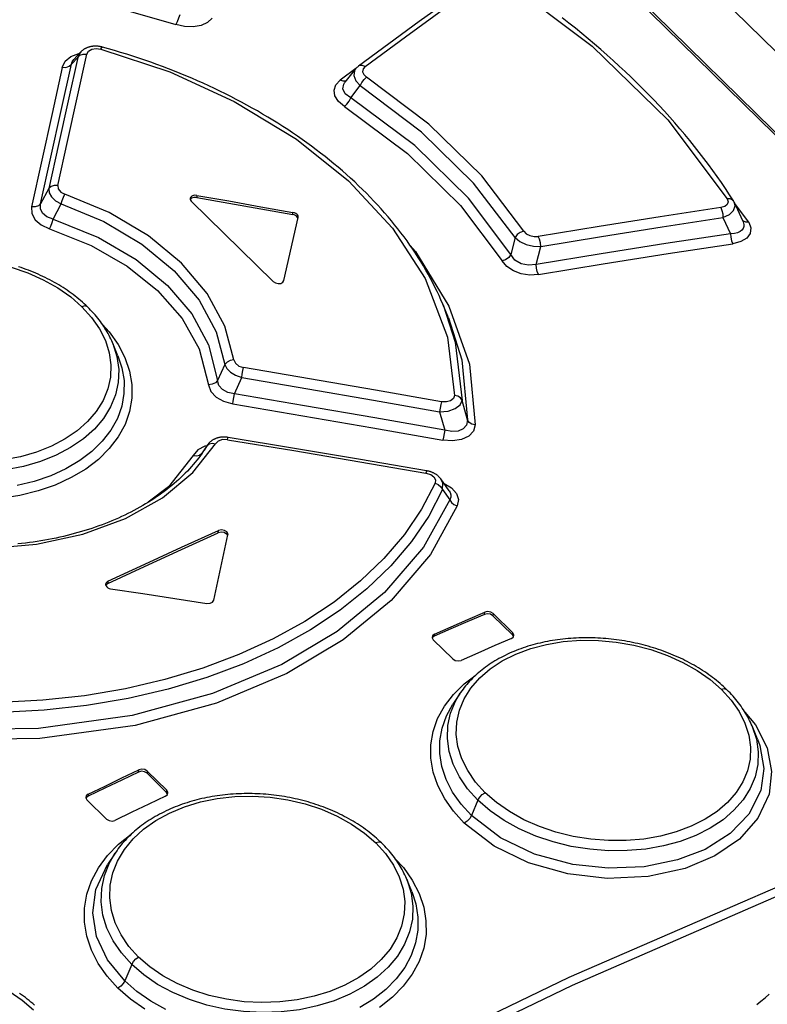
# Model space of a CAD drawing. Extents: x 0 to 594, y 0 to 420.
# Tile 102 of 119: x 503.14 to 505.63, y 150.98 to 154.26. Entities that reach past the tile are written whole.
import ezdxf

# ---------------------------------------------------------------- set-up
doc = ezdxf.new("R2010")
doc.units = 0
doc.header["$LTSCALE"] = 32.67
doc.layers.get('0').update_dxf_attribs({"linetype": 'CONTINUOUS'})
doc.layers.add('ROUNDS', color=7, linetype='CONTINUOUS')

msp = doc.modelspace()

# ---------------------------------------------------------------- linework, layer by layer
at = {"color": 7, "linetype": 'CONTINUOUS'}
for p, q in [((500.0631, 159.6461), (528.55, 131.7258)), ((499.9136, 159.5221), (507.4779, 152.1083)), ((503.3459, 154.1564), (503.3218, 154.1306)), ((504.2613, 154.0995), (504.2263, 154.0555)), ((503.7139, 153.6582), (503.9873, 153.3903)), ((505.5245, 153.6538), (505.5243, 153.6542)), ((505.5528, 153.5927), (505.5245, 153.6538)), ((504.0229, 153.3936), (504.0698, 153.6046)), ((504.0698, 153.6046), (504.07, 153.6057)), ((504.5713, 153.269), (504.5523, 153.3149)), ((503.4693, 153.1428), (503.4511, 153.1869)), ((503.768, 152.8459), (503.7498, 152.8195)), ((504.5458, 152.7321), (504.5457, 152.7322)), ((504.5737, 152.6926), (504.5458, 152.7321)), ((503.7887, 152.3275), (503.8362, 152.5453)), ((503.8362, 152.5453), (503.8364, 152.5464)), ((504.7195, 152.2758), (504.7849, 152.2117)), ((504.7856, 152.219), (504.7202, 152.283)), ((504.7881, 152.206), (504.7849, 152.2117)), ((504.5204, 152.1957), (504.5857, 152.1317)), ((504.6104, 152.0175), (504.5863, 151.9812)), ((505.602, 151.8639), (505.5835, 151.9088)), ((503.5663, 151.7507), (503.6316, 151.6867)), ((503.6323, 151.6939), (503.567, 151.758)), ((503.6349, 151.6808), (503.6316, 151.6867)), ((503.3662, 151.6614), (503.4316, 151.5973)), ((503.4601, 151.4843), (503.4351, 151.4466)), ((504.4489, 151.3565), (504.4313, 151.3992))]:
    msp.add_line(p, q, dxfattribs=at)
at = {"color": 9, "linetype": 'CONTINUOUS'}
for p, q in [((507.4672, 152.1092), (499.9028, 159.5231)), ((503.3141, 154.1153), (503.3356, 154.1382)), ((504.2625, 154.1009), (504.21, 154.0622)), ((504.2455, 154.0033), (504.277, 154.0438)), ((503.239, 153.7005), (503.2111, 153.6497)), ((503.7328, 153.678), (503.7321, 153.6707)), ((503.2531, 153.5986), (503.2797, 153.6496)), ((505.5722, 153.5887), (505.5255, 153.6515)), ((504.0523, 153.6138), (504.053, 153.6211)), ((505.4866, 153.6036), (505.5116, 153.55)), ((504.7936, 153.5374), (504.7791, 153.4804)), ((504.8637, 153.4474), (504.8788, 153.5076)), ((503.8259, 153.1143), (503.8017, 153.0608)), ((503.8579, 153.0158), (503.8821, 153.0702)), ((504.6352, 152.9289), (504.617, 152.9943)), ((504.5417, 152.956), (504.5588, 152.8953)), ((503.7667, 152.8438), (503.7569, 152.8286)), ((503.7679, 152.8457), (503.7667, 152.8438)), ((503.748, 152.8169), (503.7427, 152.8083)), ((503.7481, 152.8169), (503.7497, 152.8195)), ((503.7481, 152.8169), (503.7498, 152.8195)), ((504.5513, 152.6966), (504.5759, 152.6629)), ((503.8039, 152.5528), (503.8046, 152.5601)), ((503.4361, 152.3909), (503.4354, 152.3836)), ((504.6916, 152.2805), (504.6924, 152.2877)), ((504.7202, 152.283), (504.7195, 152.2758)), ((504.5245, 152.2144), (504.5238, 152.2072)), ((504.7849, 152.2117), (504.7856, 152.219)), ((503.5383, 151.7547), (503.539, 151.762)), ((503.567, 151.758), (503.5663, 151.7507)), ((503.6316, 151.6867), (503.6323, 151.6939)), ((503.3704, 151.6808), (503.3697, 151.6736)), ((504.6697, 151.6608), (504.648, 151.6093)), ((503.5152, 151.1132), (503.4919, 151.0582))]:
    msp.add_line(p, q, dxfattribs=at)
for points in [[(502.79, 154.4046), (503.0862, 154.3827), (503.3787, 154.33), (503.6623, 154.2479)], [(504.2931, 154.1075), (504.4284, 154.207), (504.5635, 154.3053), (504.6984, 154.4023)], [(504.751, 154.4008), (505.0507, 154.176), (505.3024, 153.9293), (505.5003, 153.6664)], [(503.6752, 154.2804), (503.6717, 154.2685), (503.6672, 154.257), (503.6623, 154.2479)], [(503.7833, 154.2693), (503.7681, 154.2544), (503.7464, 154.2443), (503.7198, 154.2396), (503.6911, 154.2409), (503.6623, 154.2479)], [(503.2688, 153.7107), (503.3012, 153.8573), (503.3336, 154.0033), (503.3658, 154.1485)], [(503.2839, 154.1049), (503.2939, 154.1257), (503.3126, 154.1412), (503.3388, 154.1507), (503.3407, 154.1509)], [(503.3459, 154.1565), (503.3436, 154.1538), (503.3356, 154.1382)], [(503.3356, 154.1382), (503.3428, 154.145), (503.3534, 154.1487), (503.3658, 154.1485)], [(503.3658, 154.1485), (503.3717, 154.1589), (503.3827, 154.1654), (503.3969, 154.1678), (503.4128, 154.1657)], [(503.4128, 154.1657), (503.4157, 154.1711), (503.4175, 154.1724)], [(503.4128, 154.1657), (503.6424, 154.0895), (503.8574, 153.9915), (504.0649, 153.8655), (504.2382, 153.7262), (504.3842, 153.5683), (504.4933, 153.4001), (504.5682, 153.2047), (504.5914, 153.0105)], [(503.2111, 153.6497), (503.2455, 153.8056), (503.2799, 153.9608), (503.3141, 154.1153)], [(503.3356, 154.1382), (503.3035, 153.993), (503.2713, 153.8471), (503.239, 153.7005)], [(503.2839, 154.105), (503.296, 154.1048), (503.3067, 154.1083), (503.3141, 154.1153)], [(503.3141, 154.1153), (503.3168, 154.1235), (503.3218, 154.1306)], [(503.2839, 154.1049), (503.2498, 153.9505), (503.2156, 153.7954), (503.1813, 153.6396)], [(504.2613, 154.0994), (504.2577, 154.0935), (504.2556, 154.0777), (504.2623, 154.0604), (504.277, 154.0438)], [(504.2931, 154.1075), (504.2835, 154.1113), (504.2747, 154.1109), (504.2713, 154.1091)], [(504.2931, 154.1075), (504.2864, 154.0996), (504.285, 154.0904), (504.2893, 154.0809), (504.2984, 154.0725)], [(504.2244, 153.9744), (504.2045, 153.9913), (504.1928, 154.0099), (504.1898, 154.0292), (504.1958, 154.0471), (504.21, 154.0622)], [(504.2318, 154.0606), (504.2286, 154.0589), (504.22, 154.0583), (504.2101, 154.0623)], [(504.2455, 154.0033), (504.2272, 154.0168), (504.2194, 154.0328), (504.2221, 154.049), (504.2263, 154.0555)], [(504.277, 154.0437), (504.2823, 154.0547), (504.2898, 154.0649), (504.2985, 154.0725)], [(504.8225, 153.5589), (504.6822, 153.7429), (504.5063, 153.9153), (504.2984, 154.0725)], [(504.7936, 153.5374), (504.6553, 153.7187), (504.4818, 153.8887), (504.277, 154.0437)], [(504.2243, 153.9745), (504.2327, 153.982), (504.2402, 153.9922), (504.2455, 154.0033)], [(504.7791, 153.4804), (504.6379, 153.6684), (504.4587, 153.8441), (504.2455, 154.0033)], [(504.2244, 153.9744), (504.4344, 153.8174), (504.611, 153.6443), (504.7502, 153.4591)], [(503.2688, 153.7107), (503.2569, 153.7109), (503.2463, 153.7073), (503.239, 153.7005)], [(503.239, 153.7005), (503.2402, 153.6868), (503.248, 153.6729), (503.2616, 153.6601), (503.2797, 153.6496)], [(503.2688, 153.7107), (503.27, 153.6994), (503.2787, 153.6887), (503.2922, 153.6816)], [(503.2797, 153.6496), (503.283, 153.6611), (503.2874, 153.6724), (503.2921, 153.6817)], [(503.856, 153.129), (503.8262, 153.2415), (503.7672, 153.3502), (503.6811, 153.4517), (503.5708, 153.5427), (503.4397, 153.6203), (503.2922, 153.6816)], [(505.5003, 153.6664), (505.5034, 153.6567), (505.5007, 153.648), (505.4924, 153.6413), (505.4791, 153.6372)], [(505.5212, 153.6598), (505.5176, 153.6635), (505.51, 153.6666), (505.5003, 153.6665)], [(503.2111, 153.6497), (503.2041, 153.643), (503.1936, 153.6394), (503.1813, 153.6395)], [(503.1813, 153.6396), (503.1821, 153.6171), (503.1933, 153.5966), (503.2134, 153.5792), (503.2412, 153.5664)], [(503.2531, 153.5986), (503.2324, 153.6063), (503.2179, 153.6182), (503.2107, 153.633), (503.2111, 153.6497)], [(503.2797, 153.6496), (503.4222, 153.5902), (503.5492, 153.5151), (503.6563, 153.4267), (503.7399, 153.3282), (503.7971, 153.2228), (503.8259, 153.1143)], [(505.4791, 153.6372), (505.2766, 153.6064), (505.0739, 153.5743), (504.8709, 153.5411)], [(505.4791, 153.6372), (505.4831, 153.6277), (505.4858, 153.6159), (505.4866, 153.6036)], [(505.4866, 153.6036), (505.5081, 153.6138), (505.5221, 153.6275), (505.5269, 153.6428), (505.5245, 153.6538)], [(503.2412, 153.5664), (503.2457, 153.5756), (503.2499, 153.5869), (503.2531, 153.5986)], [(503.2531, 153.5986), (503.4047, 153.5371), (503.5298, 153.4636), (503.6343, 153.3778), (503.7152, 153.2828), (503.7715, 153.1799), (503.8017, 153.0609)], [(504.8788, 153.5076), (505.0816, 153.5408), (505.2842, 153.5728), (505.4866, 153.6036)], [(505.5528, 153.5927), (505.5543, 153.5891), (505.5562, 153.5811), (505.5561, 153.5739), (505.5539, 153.5674), (505.5497, 153.5617), (505.5436, 153.557), (505.5352, 153.5533), (505.5246, 153.5508), (505.5116, 153.55)], [(505.5722, 153.5887), (505.5795, 153.5691), (505.5773, 153.551), (505.5657, 153.5353), (505.5462, 153.5235), (505.5191, 153.5164)], [(505.5722, 153.5887), (505.5625, 153.5887), (505.5549, 153.5918), (505.5517, 153.5952)], [(503.2412, 153.5664), (503.3804, 153.5105), (503.5001, 153.4416), (503.6011, 153.3609), (503.6833, 153.2674), (503.7406, 153.1657), (503.7716, 153.0465)], [(504.8225, 153.5589), (504.8108, 153.5546), (504.8006, 153.5469), (504.7936, 153.5374)], [(504.8225, 153.5589), (504.8309, 153.5501), (504.843, 153.5437), (504.857, 153.5406), (504.8709, 153.5411)], [(504.7936, 153.5374), (504.809, 153.5246), (504.8303, 153.5146), (504.8545, 153.5087), (504.8788, 153.5076)], [(505.5116, 153.55), (505.2959, 153.5171), (505.08, 153.4829), (504.8637, 153.4474)], [(504.8788, 153.5076), (504.8778, 153.5195), (504.8751, 153.5313), (504.8709, 153.5411)], [(505.5116, 153.55), (505.5123, 153.538), (505.5149, 153.5262), (505.5191, 153.5163)], [(504.4438, 153.511), (504.4617, 153.4909), (504.5728, 153.3088), (504.6411, 153.1154), (504.6607, 152.9124)], [(504.8715, 153.4139), (505.0876, 153.4494), (505.3035, 153.4836), (505.5191, 153.5164)], [(504.7791, 153.4804), (504.7721, 153.4709), (504.7619, 153.4634), (504.7502, 153.4591)], [(504.8715, 153.4139), (504.8428, 153.4123), (504.8142, 153.4166), (504.7878, 153.4265), (504.7659, 153.441), (504.7502, 153.4591)], [(504.8637, 153.4474), (504.8377, 153.4446), (504.8133, 153.4499), (504.7931, 153.4622), (504.7791, 153.4804)], [(503.1136, 153.4384), (503.1685, 153.4197), (503.2204, 153.3967), (503.2686, 153.3697), (503.3118, 153.3394), (503.3493, 153.3066)], [(504.8716, 153.4139), (504.8675, 153.4235), (504.8647, 153.4352), (504.8637, 153.4474)], [(503.3493, 153.3066), (503.3816, 153.2709), (503.4078, 153.2331), (503.4275, 153.1935), (503.4402, 153.1531), (503.4458, 153.1124), (503.4443, 153.0718), (503.4356, 153.0322), (503.4198, 152.9941), (503.3971, 152.9576), (503.3679, 152.9235), (503.3335, 152.893), (503.2935, 152.8657), (503.2476, 152.8416), (503.1978, 152.8217), (503.1449, 152.8064), (503.0891, 152.7956)], [(503.3678, 153.3061), (503.3659, 153.3075), (503.3586, 153.309), (503.3493, 153.3066)], [(504.5533, 153.3125), (504.5941, 153.1886), (504.617, 152.9943)], [(504.5713, 153.269), (504.6159, 153.1291), (504.6352, 152.9289)], [(503.418, 153.2468), (503.44, 153.2226), (503.4696, 153.1809), (503.4924, 153.1371), (503.5079, 153.0921), (503.5158, 153.0466), (503.5159, 153.0015), (503.5084, 152.9571), (503.4932, 152.9139), (503.4705, 152.8725), (503.4406, 152.8335), (503.4043, 152.7975), (503.3618, 152.7651), (503.3135, 152.7364), (503.2603, 152.7119), (503.203, 152.692), (503.1421, 152.6769), (503.0785, 152.6669)], [(503.4521, 153.1844), (503.4662, 153.1402), (503.4722, 153.097), (503.4706, 153.0542), (503.4614, 153.0125), (503.4449, 152.9722), (503.4211, 152.9339), (503.3907, 152.8981), (503.3541, 152.8656), (503.3117, 152.8365), (503.2638, 152.8113), (503.2112, 152.7902), (503.1549, 152.7738), (503.0958, 152.7624), (503.0345, 152.756), (502.9719, 152.7548), (502.9091, 152.7587), (502.8472, 152.7678), (502.7869, 152.7819), (502.7288, 152.8009), (502.6739, 152.8245), (502.623, 152.8524), (502.5769, 152.8842), (502.5362, 152.9196)], [(503.4693, 153.1428), (503.4825, 153.1029), (503.4896, 153.0599), (503.4895, 153.0171), (503.4821, 152.975), (503.4674, 152.9342), (503.4457, 152.895), (503.4172, 152.8581), (503.3826, 152.824), (503.3421, 152.7933), (503.296, 152.7661), (503.2453, 152.7428), (503.1906, 152.7239), (503.1329, 152.7097)], [(503.856, 153.129), (503.8438, 153.1273), (503.8332, 153.1221), (503.8259, 153.1143)], [(503.856, 153.129), (503.8611, 153.1179), (503.8727, 153.1088), (503.8881, 153.1038)], [(503.8259, 153.1143), (503.8322, 153.1008), (503.8445, 153.0883), (503.8617, 153.0778), (503.8821, 153.0702)], [(503.8821, 153.0702), (503.8839, 153.082), (503.8861, 153.0938), (503.8881, 153.1038)], [(504.548, 152.9898), (504.3282, 153.0284), (504.1082, 153.0665), (503.8881, 153.1038)], [(503.8821, 153.0702), (504.1021, 153.0328), (504.3219, 152.9947), (504.5417, 152.956)], [(503.8017, 153.0609), (503.7945, 153.0532), (503.7839, 153.0481), (503.7716, 153.0465)], [(503.7716, 153.0465), (503.7795, 153.0243), (503.7966, 153.0054), (503.8213, 152.991), (503.852, 152.9822)], [(503.8579, 153.0158), (503.8353, 153.0205), (503.8176, 153.0303), (503.8062, 153.0441), (503.8017, 153.0608)], [(503.8519, 152.9822), (503.8539, 152.9919), (503.856, 153.0037), (503.8579, 153.0158)], [(504.5588, 152.8953), (504.3253, 152.9362), (504.0916, 152.9764), (503.8579, 153.0158)], [(504.5914, 153.0105), (504.5878, 153.0001), (504.5785, 152.9927), (504.5648, 152.9891), (504.548, 152.9898)], [(504.617, 152.9943), (504.6117, 153.0021), (504.6028, 153.0078), (504.5914, 153.0106)], [(503.852, 152.9822), (504.0856, 152.9427), (504.3191, 152.9025), (504.5524, 152.8616)], [(504.5417, 152.956), (504.5698, 152.9585), (504.5939, 152.9667), (504.6104, 152.9793), (504.617, 152.9943)], [(504.548, 152.9898), (504.546, 152.9801), (504.5438, 152.9683), (504.5417, 152.956)], [(504.6607, 152.9124), (504.6546, 152.8914), (504.6388, 152.8748), (504.6145, 152.8636), (504.5851, 152.8592), (504.5524, 152.8616)], [(504.6352, 152.9289), (504.6312, 152.9114), (504.6205, 152.8992), (504.6035, 152.8919), (504.5827, 152.8906), (504.5588, 152.8953)], [(504.6607, 152.9123), (504.6496, 152.9151), (504.6406, 152.9209), (504.6352, 152.9289)], [(503.8347, 152.863), (503.8362, 152.869), (503.837, 152.8707)], [(504.5588, 152.8953), (504.5568, 152.8835), (504.5546, 152.8716), (504.5526, 152.8616)], [(503.0339, 152.5005), (503.1975, 152.5141), (503.3525, 152.5477), (503.4941, 152.6), (503.6175, 152.6693), (503.7188, 152.7534), (503.7945, 152.8497)], [(503.7654, 152.8421), (503.7596, 152.8409), (503.7362, 152.8287), (503.7201, 152.8107)], [(503.7667, 152.8438), (503.7733, 152.8495), (503.7831, 152.8516), (503.7945, 152.8497)], [(503.8347, 152.863), (503.8183, 152.8633), (503.8038, 152.8584), (503.7945, 152.8497)], [(503.8347, 152.863), (504.0553, 152.8266), (504.2759, 152.7896), (504.4963, 152.7519)], [(503.7201, 152.8107), (503.6376, 152.7055), (503.5706, 152.6542)], [(503.7201, 152.8107), (503.7314, 152.809), (503.7413, 152.8112), (503.748, 152.8169)], [(504.4984, 152.7594), (504.4978, 152.7579), (504.4963, 152.7519)], [(504.4963, 152.7519), (504.512, 152.7469), (504.5228, 152.7388), (504.5278, 152.7288), (504.5265, 152.718)], [(504.5265, 152.718), (504.4812, 152.6309), (504.4243, 152.547), (504.3564, 152.4671), (504.278, 152.3918), (504.1899, 152.3217), (504.0926, 152.2572), (503.9866, 152.1986), (503.8728, 152.1464), (503.7522, 152.101), (503.6257, 152.0628), (503.4942, 152.0321), (503.3581, 152.009), (503.219, 151.994), (503.0781, 151.987), (502.9371, 151.9882)], [(504.5265, 152.718), (504.5374, 152.7132), (504.5462, 152.7057), (504.5513, 152.6966)], [(504.5513, 152.6966), (504.5523, 152.7176), (504.5458, 152.7321)], [(504.5568, 152.7165), (504.5812, 152.7023), (504.5976, 152.6839), (504.6043, 152.6634), (504.6008, 152.6421)], [(504.5513, 152.6966), (504.5054, 152.6082), (504.4478, 152.523), (504.379, 152.4418), (504.2996, 152.3653), (504.2102, 152.2941), (504.1114, 152.2284), (504.0038, 152.1688), (503.8883, 152.1157), (503.7657, 152.0695), (503.6371, 152.0307), (503.5032, 151.9994), (503.3648, 151.976), (503.2232, 151.9606), (503.0798, 151.9536), (502.9359, 151.955)], [(504.5737, 152.6925), (504.5772, 152.6864), (504.5793, 152.6788), (504.579, 152.6709), (504.5759, 152.6629)], [(504.6008, 152.6421), (504.5116, 152.4803), (504.3799, 152.3264), (504.22, 152.1952), (504.032, 152.0834), (503.7984, 151.9848), (503.5265, 151.91), (503.2086, 151.866), (502.9027, 151.8622)], [(504.5759, 152.6629), (504.4881, 152.5043), (504.3585, 152.3529), (504.2008, 152.2237), (504.0155, 152.1135), (503.785, 152.0163), (503.517, 151.9426), (503.2045, 151.8993)], [(504.5759, 152.6629), (504.581, 152.654), (504.5897, 152.6466), (504.6008, 152.6419)], [(504.6939, 151.6856), (504.6616, 151.7213), (504.6355, 151.7592), (504.6158, 151.7989), (504.6031, 151.8393), (504.5975, 151.8801), (504.5991, 151.9208), (504.6078, 151.9604), (504.6234, 151.9983), (504.6462, 152.0346), (504.6754, 152.0683), (504.7102, 152.0985), (504.7503, 152.125), (504.7958, 152.1478), (504.8456, 152.1665), (504.8984, 152.1804), (504.9542, 152.1897), (505.0125, 152.1941), (505.0719, 152.1936), (505.1309, 152.1882), (505.1893, 152.1779), (505.2465, 152.163), (505.3013, 152.1437), (505.353, 152.1203), (505.401, 152.0931), (505.4441, 152.0627), (505.4816, 152.0298)], [(502.4602, 149.7948), (503.7183, 150.4632), (504.9741, 151.07), (506.2237, 151.6135), (507.4632, 152.0918)], [(502.4725, 149.7696), (503.7296, 150.4374), (504.9845, 151.0439), (506.2332, 151.5869), (507.4718, 152.065)], [(504.6239, 151.5846), (504.5883, 151.6236), (504.5588, 151.6655), (504.536, 151.7095), (504.5205, 151.7547), (504.5127, 151.8005), (504.5126, 151.8458), (504.5201, 151.8903), (504.5353, 151.9334), (504.558, 151.9747), (504.5879, 152.0135), (504.6242, 152.0489), (504.6597, 152.0754)], [(504.6697, 151.6608), (504.6353, 151.699), (504.6077, 151.739), (504.5871, 151.7806), (504.5736, 151.8234), (504.5677, 151.8667), (504.5694, 151.9096), (504.5785, 151.9513), (504.5951, 151.9915), (504.6104, 152.0175)], [(505.4816, 152.0298), (505.5139, 151.9942), (505.5401, 151.9566), (505.5598, 151.9174), (505.5726, 151.8775), (505.5783, 151.8375), (505.5768, 151.7976), (505.5683, 151.7588), (505.5527, 151.7216), (505.5301, 151.6859), (505.5011, 151.6529), (505.4667, 151.6233), (505.4266, 151.597), (505.3808, 151.574), (505.331, 151.5552), (505.2782, 151.5409), (505.2224, 151.5312), (505.1641, 151.5262), (505.1047, 151.526), (505.0456, 151.5306), (504.987, 151.5401), (504.9297, 151.5542), (504.8747, 151.5728), (504.8229, 151.5957), (504.7747, 151.6226), (504.7315, 151.6527), (504.6939, 151.6856)], [(505.4995, 152.029), (505.4977, 152.0303), (505.4907, 152.0319), (505.4816, 152.0298)], [(504.648, 151.6093), (504.6134, 151.6475), (504.5851, 151.6878), (504.5637, 151.7298), (504.5493, 151.7728), (504.5422, 151.8161), (504.5424, 151.8592), (504.5499, 151.9014), (504.5645, 151.9421), (504.5863, 151.9812)], [(503.2045, 151.8993), (502.8896, 151.8953), (502.8769, 151.8971), (502.866, 151.9006), (502.857, 151.9055), (502.8497, 151.9117), (502.8443, 151.9193), (502.8409, 151.9281), (502.8398, 151.9383), (502.8415, 151.9497)], [(505.5598, 151.9545), (505.5951, 151.9121), (505.6334, 151.8351), (505.6483, 151.7561), (505.64, 151.6812), (505.6032, 151.6003), (505.5415, 151.5308), (505.4593, 151.4747), (505.3604, 151.4332), (505.2366, 151.4062), (505.1004, 151.3997), (504.9696, 151.4149), (504.8381, 151.4522), (504.7234, 151.5079), (504.6239, 151.5846)], [(505.5843, 151.9068), (505.598, 151.8643), (505.604, 151.8217), (505.6025, 151.7796), (505.5935, 151.7387), (505.577, 151.6993), (505.5534, 151.6619), (505.5231, 151.6271), (505.4867, 151.5956), (505.4443, 151.5676), (505.3965, 151.5434), (505.344, 151.5234), (505.2878, 151.5081), (505.2288, 151.4977), (505.1676, 151.4924), (505.1051, 151.492), (505.0424, 151.4969), (504.9806, 151.5067), (504.9204, 151.5215), (504.8623, 151.541), (504.8074, 151.5651), (504.7565, 151.5934), (504.7104, 151.6254), (504.6697, 151.6608)], [(505.602, 151.8639), (505.6096, 151.8436), (505.6228, 151.7668), (505.6126, 151.6931), (505.5732, 151.6146), (505.5105, 151.5492), (505.4268, 151.4967), (505.3354, 151.4613), (505.2237, 151.4387), (505.104, 151.4335), (504.9855, 151.4463), (504.8587, 151.4808), (504.745, 151.535), (504.648, 151.6093)], [(504.6697, 151.6608), (504.6755, 151.6706), (504.684, 151.6793), (504.6939, 151.6856)], [(503.5381, 151.1374), (503.5058, 151.1732), (503.4798, 151.2114), (503.4601, 151.2518), (503.4475, 151.2932), (503.442, 151.335), (503.4436, 151.377), (503.4524, 151.418), (503.4682, 151.4577), (503.4911, 151.496), (503.5204, 151.5317), (503.555, 151.5637), (503.5954, 151.5925), (503.6413, 151.6178), (503.6914, 151.6387), (503.7444, 151.6549), (503.8003, 151.6663), (503.8588, 151.6728), (503.9183, 151.6742), (503.9774, 151.6706), (504.0361, 151.6619), (504.0935, 151.6484), (504.1485, 151.6303), (504.2004, 151.6077), (504.2486, 151.5811), (504.2918, 151.551), (504.3294, 151.5182)], [(504.648, 151.6093), (504.6422, 151.5995), (504.6338, 151.5908), (504.6239, 151.5846)], [(503.469, 151.034), (503.4331, 151.0737), (503.4036, 151.1162), (503.381, 151.1608), (503.3657, 151.207), (503.3581, 151.2539), (503.3583, 151.3008), (503.3661, 151.3471), (503.3816, 151.3921), (503.4045, 151.4352), (503.4343, 151.4759), (503.4709, 151.5136), (503.5139, 151.5479), (503.5153, 151.5487)], [(504.3485, 151.518), (504.3464, 151.5195), (504.339, 151.5209), (504.3294, 151.5182)], [(504.3294, 151.5182), (504.3617, 151.4825), (504.3878, 151.4445), (504.4075, 151.4046), (504.4202, 151.3637), (504.4257, 151.3225), (504.4241, 151.2812), (504.4153, 151.2408), (504.3995, 151.2019), (504.3767, 151.1643), (504.3473, 151.1291), (504.3123, 151.0973), (504.272, 151.0689), (504.2263, 151.0439), (504.1763, 151.023), (504.1233, 151.0066), (504.0673, 150.9948), (504.0087, 150.9878), (503.949, 150.9857), (503.8898, 150.9886), (503.8311, 150.9966), (503.7737, 151.0094), (503.7188, 151.0269), (503.6669, 151.0488), (503.6188, 151.075), (503.5757, 151.1047), (503.5381, 151.1374)], [(503.5152, 151.1132), (503.4807, 151.1515), (503.4533, 151.1918), (503.4327, 151.234), (503.4193, 151.2777), (503.4134, 151.3221), (503.4152, 151.3663), (503.4244, 151.4096), (503.4411, 151.4515), (503.46, 151.4842)], [(504.393, 151.4666), (504.4209, 151.436), (504.4504, 151.394), (504.4732, 151.3498), (504.4887, 151.3043), (504.4964, 151.2582), (504.4965, 151.2123), (504.4889, 151.1671), (504.4736, 151.123), (504.4507, 151.0806), (504.4208, 151.0404), (504.3843, 151.0033), (504.3416, 150.9696)], [(503.4919, 151.0582), (503.4347, 151.1282), (503.3984, 151.206), (503.3858, 151.2851), (503.3961, 151.363), (503.4351, 151.4466)], [(504.4323, 151.3969), (504.4468, 151.351), (504.4527, 151.3073), (504.451, 151.2638), (504.4418, 151.2212), (504.4251, 151.1801), (504.4012, 151.1408), (504.3706, 151.104), (504.3338, 151.0703), (504.2911, 151.0402), (504.2429, 151.0138), (504.1902, 150.9917), (504.1338, 150.9743), (504.0747, 150.9619), (504.0134, 150.9546), (503.9508, 150.9524), (503.8879, 150.9555), (503.8258, 150.9639), (503.7655, 150.9773), (503.7074, 150.9957), (503.6526, 151.0189), (503.6018, 151.0464), (503.5558, 151.0779), (503.5152, 151.1132)], [(504.4489, 151.3565), (504.4626, 151.3148), (504.4697, 151.2711), (504.4694, 151.2275), (504.4619, 151.1846), (504.4472, 151.1429), (504.4254, 151.1028), (504.3968, 151.0647), (504.362, 151.0295), (504.3214, 150.9976), (504.2753, 150.9692)], [(503.5152, 151.1132), (503.5207, 151.1226), (503.5287, 151.1311), (503.5381, 151.1374)], [(502.3765, 150.95), (502.4113, 150.9841), (502.4519, 151.0151), (502.4983, 151.0427), (502.5486, 151.0659), (502.6017, 151.0842), (502.6578, 151.0976), (502.7166, 151.1061), (502.7764, 151.1094), (502.8356, 151.1075), (502.8944, 151.1004), (502.9519, 151.0882), (503.007, 151.0712), (503.0589, 151.0496), (503.1071, 151.0236), (503.1503, 150.994), (503.1879, 150.9613)], [(503.4919, 151.0582), (503.4864, 151.0488), (503.4785, 151.0403), (503.469, 151.034)], [(503.5587, 150.9641), (503.5109, 150.9974), (503.469, 151.034)], [(503.6289, 150.9631), (503.5785, 150.9909), (503.5326, 151.0227), (503.4919, 151.0582)]]:
    msp.add_lwpolyline(points, dxfattribs=at)
at = {"color": 7, "linetype": 'CONTINUOUS'}
for points in [[(504.6765, 154.404), (504.5755, 154.3314), (504.4742, 154.258), (504.3727, 154.1838), (504.2713, 154.1091)], [(505.5212, 153.6598), (505.5082, 153.68), (505.4948, 153.7004), (505.4811, 153.7207), (505.4671, 153.741), (505.4527, 153.7612), (505.438, 153.7813), (505.423, 153.8013), (505.4077, 153.8212), (505.392, 153.8411), (505.376, 153.8608), (505.3598, 153.8805), (505.3432, 153.9001), (505.3263, 153.9197), (505.3091, 153.9391), (505.2916, 153.9584), (505.2737, 153.9777), (505.2556, 153.9968), (505.2372, 154.0158), (505.2186, 154.0347), (505.1996, 154.0535), (505.1803, 154.0722), (505.1608, 154.0908), (505.1409, 154.1092), (505.1208, 154.1276), (505.1004, 154.1458), (505.0797, 154.1639), (505.0587, 154.1819), (505.0375, 154.1998), (505.016, 154.2175), (504.9943, 154.2351), (504.9723, 154.2526), (504.95, 154.2699)], [(503.4175, 154.1724), (503.4158, 154.1728), (503.4139, 154.1733), (503.4119, 154.1737), (503.4099, 154.1741), (503.4078, 154.1745), (503.4058, 154.1748), (503.4038, 154.175), (503.4018, 154.1752), (503.3998, 154.1754), (503.3978, 154.1755), (503.3959, 154.1755), (503.3939, 154.1756), (503.3919, 154.1755), (503.39, 154.1755), (503.3881, 154.1753), (503.3862, 154.1752), (503.3843, 154.1749), (503.3824, 154.1747), (503.3804, 154.1744), (503.3785, 154.174), (503.3766, 154.1736), (503.3748, 154.1731), (503.3729, 154.1726), (503.3711, 154.172), (503.3693, 154.1714), (503.3676, 154.1708), (503.3659, 154.1701), (503.3643, 154.1694), (503.3627, 154.1687), (503.3611, 154.1679), (503.3595, 154.167), (503.358, 154.1661), (503.3565, 154.1652), (503.355, 154.1642), (503.3535, 154.1632), (503.3521, 154.1621), (503.3508, 154.161), (503.3495, 154.1599), (503.3482, 154.1588), (503.347, 154.1576), (503.3459, 154.1565)], [(504.5523, 153.3149), (504.5462, 153.3292), (504.5399, 153.3435), (504.5332, 153.3578), (504.5263, 153.3721), (504.5192, 153.3863), (504.5117, 153.4005), (504.504, 153.4146), (504.4961, 153.4287), (504.4879, 153.4428), (504.4794, 153.4568), (504.4707, 153.4707), (504.4617, 153.4846), (504.4524, 153.4985), (504.4429, 153.5123), (504.4332, 153.526), (504.4233, 153.5396), (504.413, 153.5531), (504.4026, 153.5666), (504.3919, 153.5801), (504.3809, 153.5934), (504.3698, 153.6067), (504.3583, 153.6199), (504.3467, 153.6331), (504.3348, 153.6461), (504.3227, 153.6591), (504.3103, 153.6719), (504.2977, 153.6847), (504.285, 153.6974), (504.2719, 153.71), (504.2587, 153.7225), (504.2452, 153.7349), (504.2316, 153.7472), (504.2177, 153.7594), (504.2036, 153.7715), (504.1893, 153.7835), (504.1748, 153.7953), (504.1601, 153.8071), (504.1452, 153.8187), (504.1301, 153.8303), (504.1148, 153.8417), (504.0993, 153.853), (504.0836, 153.8642), (504.0678, 153.8753), (504.0517, 153.8863), (504.0354, 153.8971), (504.019, 153.9078), (504.0024, 153.9183), (503.9857, 153.9288), (503.9687, 153.9391), (503.9516, 153.9492), (503.9344, 153.9593), (503.917, 153.9691), (503.8995, 153.9788), (503.8818, 153.9884), (503.8639, 153.9979), (503.8459, 154.0072), (503.8277, 154.0163), (503.8094, 154.0254), (503.7909, 154.0342), (503.7722, 154.043), (503.7534, 154.0516), (503.7345, 154.06), (503.7154, 154.0683), (503.6962, 154.0764), (503.6769, 154.0844), (503.6574, 154.0922), (503.6379, 154.0999), (503.6182, 154.1073), (503.5985, 154.1146), (503.5786, 154.1218), (503.5587, 154.1287), (503.5387, 154.1355), (503.5186, 154.1421), (503.4985, 154.1485), (503.4783, 154.1548), (503.4581, 154.1608), (503.4377, 154.1667), (503.4175, 154.1724)], [(504.2713, 154.1091), (504.2702, 154.1082), (504.2688, 154.1071), (504.2675, 154.106), (504.2663, 154.1049), (504.2651, 154.1037), (504.264, 154.1025), (504.2629, 154.1013), (504.2618, 154.1001), (504.2613, 154.0994)], [(503.7328, 153.678), (503.7235, 153.6781), (503.7157, 153.6754), (503.7109, 153.6704), (503.7101, 153.6674)], [(503.7101, 153.6674), (503.7103, 153.6643), (503.7139, 153.6582)], [(503.7321, 153.6707), (503.7228, 153.6709), (503.715, 153.6682), (503.7107, 153.6636)], [(503.7321, 153.6707), (503.8389, 153.6519), (503.9456, 153.633), (504.0523, 153.6138)], [(503.7328, 153.678), (503.8396, 153.6592), (503.9463, 153.6402), (504.053, 153.6211)], [(505.5243, 153.6542), (505.5235, 153.6556), (505.5228, 153.6571), (505.5219, 153.6586), (505.5212, 153.6598)], [(504.0654, 153.6076), (504.0618, 153.6103), (504.0573, 153.6125), (504.0523, 153.6138)], [(504.0661, 153.6148), (504.0625, 153.6176), (504.058, 153.6197), (504.053, 153.6211)], [(504.069, 153.6012), (504.0679, 153.6043), (504.0654, 153.6076)], [(504.07, 153.6057), (504.0699, 153.6081), (504.0686, 153.6116), (504.0661, 153.6148)], [(503.3678, 153.3061), (503.3623, 153.3113), (503.3566, 153.3167), (503.3508, 153.3219), (503.3448, 153.3271), (503.3388, 153.3322), (503.3327, 153.3372), (503.3264, 153.3421), (503.3201, 153.347), (503.3136, 153.3518), (503.307, 153.3565), (503.3003, 153.3612), (503.2934, 153.3658), (503.2865, 153.3703), (503.2794, 153.3748), (503.2722, 153.3792), (503.2649, 153.3835), (503.2575, 153.3877), (503.25, 153.3918), (503.2424, 153.3959), (503.2348, 153.3998), (503.227, 153.4037), (503.2192, 153.4074), (503.2113, 153.4111), (503.2034, 153.4147), (503.1954, 153.4181), (503.1874, 153.4215), (503.1793, 153.4248), (503.1712, 153.4279), (503.1629, 153.431), (503.1546, 153.434), (503.1462, 153.4369), (503.1377, 153.4397)], [(503.9873, 153.3903), (503.9945, 153.3857), (504.0035, 153.3837), (504.0125, 153.3845), (504.0195, 153.388), (504.0229, 153.3936)], [(503.4511, 153.1869), (503.4485, 153.1929), (503.4457, 153.1989), (503.4428, 153.2049), (503.4397, 153.2109), (503.4365, 153.2169), (503.4332, 153.2228), (503.4298, 153.2286), (503.4262, 153.2344), (503.4225, 153.2401), (503.4187, 153.2458), (503.4148, 153.2515), (503.4107, 153.2571), (503.4065, 153.2627), (503.4021, 153.2682), (503.3977, 153.2737), (503.393, 153.2792), (503.3883, 153.2846), (503.3833, 153.29), (503.3783, 153.2955), (503.373, 153.3008), (503.3678, 153.3061)], [(503.837, 152.8707), (503.8353, 152.8709), (503.8333, 152.8712), (503.8313, 152.8714), (503.8292, 152.8716), (503.8272, 152.8717), (503.8252, 152.8718), (503.8232, 152.8718), (503.8211, 152.8718), (503.8191, 152.8717), (503.8171, 152.8716), (503.8151, 152.8715), (503.8131, 152.8712), (503.8112, 152.871), (503.8092, 152.8707), (503.8073, 152.8703), (503.8054, 152.8699), (503.8036, 152.8695), (503.8017, 152.869), (503.7998, 152.8684), (503.798, 152.8678), (503.7961, 152.8671), (503.7943, 152.8664), (503.7926, 152.8657), (503.7908, 152.8649), (503.7891, 152.8641), (503.7875, 152.8632), (503.7859, 152.8623), (503.7843, 152.8614), (503.7828, 152.8604), (503.7814, 152.8594), (503.7799, 152.8583), (503.7786, 152.8572), (503.7772, 152.8561), (503.7759, 152.8549), (503.7746, 152.8537), (503.7734, 152.8524), (503.7722, 152.8512), (503.7711, 152.8499), (503.77, 152.8486), (503.769, 152.8472), (503.768, 152.8459)], [(504.4984, 152.7594), (504.2781, 152.7971), (504.0575, 152.8342), (503.837, 152.8707)], [(503.7569, 152.8286), (503.755, 152.8257), (503.7497, 152.818), (503.7442, 152.8103), (503.7386, 152.8028), (503.7328, 152.7953), (503.7267, 152.7878), (503.7205, 152.7805), (503.7141, 152.7731), (503.7076, 152.7658), (503.7008, 152.7586), (503.6938, 152.7514), (503.6867, 152.7443), (503.6794, 152.7373), (503.6719, 152.7304), (503.6643, 152.7235), (503.6565, 152.7168), (503.6486, 152.7101), (503.6406, 152.7035), (503.6324, 152.6971), (503.624, 152.6907), (503.6155, 152.6844), (503.6069, 152.6782), (503.5981, 152.6721), (503.5892, 152.6661), (503.5801, 152.6602), (503.5709, 152.6544), (503.5615, 152.6487), (503.552, 152.6431), (503.5424, 152.6376), (503.5326, 152.6321), (503.5227, 152.6268), (503.5126, 152.6216), (503.5024, 152.6165), (503.4921, 152.6114), (503.4816, 152.6065), (503.471, 152.6017), (503.4603, 152.597), (503.4495, 152.5924), (503.4386, 152.5879), (503.4276, 152.5836), (503.4164, 152.5793), (503.4052, 152.5752), (503.3938, 152.5712), (503.3824, 152.5673), (503.3709, 152.5635), (503.3593, 152.5599), (503.3476, 152.5564), (503.3358, 152.553), (503.3239, 152.5497), (503.3119, 152.5465), (503.2998, 152.5434), (503.2876, 152.5405), (503.2753, 152.5377), (503.263, 152.535), (503.2505, 152.5324), (503.238, 152.53), (503.2253, 152.5277), (503.2127, 152.5255), (503.1999, 152.5235), (503.1871, 152.5215), (503.1742, 152.5197), (503.1613, 152.5181), (503.1484, 152.5165), (503.1354, 152.5152)], [(504.5457, 152.7322), (504.545, 152.7331), (504.544, 152.7344), (504.543, 152.7357), (504.5419, 152.737), (504.5407, 152.7382), (504.5395, 152.7395), (504.5382, 152.7407), (504.5369, 152.7419), (504.5355, 152.7431), (504.5341, 152.7442), (504.5326, 152.7454), (504.5311, 152.7465), (504.5295, 152.7475), (504.5279, 152.7485), (504.5263, 152.7495), (504.5247, 152.7504), (504.523, 152.7513), (504.5213, 152.7522), (504.5195, 152.753), (504.5177, 152.7538), (504.5159, 152.7545), (504.514, 152.7552), (504.5121, 152.7559), (504.5102, 152.7565), (504.5082, 152.7571), (504.5062, 152.7577), (504.5042, 152.7582), (504.5022, 152.7586), (504.5002, 152.759), (504.4984, 152.7594)], [(503.4354, 152.3836), (503.5583, 152.4406), (503.6811, 152.4971), (503.8039, 152.5528)], [(503.4361, 152.3909), (503.559, 152.4479), (503.6818, 152.5043), (503.8046, 152.5601)], [(503.8318, 152.5484), (503.8237, 152.5533), (503.8135, 152.5549), (503.8039, 152.5528)], [(503.8325, 152.5557), (503.8244, 152.5605), (503.8142, 152.5622), (503.8046, 152.5601)], [(503.8355, 152.542), (503.8343, 152.5452), (503.8318, 152.5484)], [(503.8364, 152.5464), (503.8363, 152.5489), (503.835, 152.5524), (503.8325, 152.5557)], [(503.4361, 152.3909), (503.4296, 152.3856), (503.4281, 152.3811)], [(503.4281, 152.3811), (503.4281, 152.3786), (503.4319, 152.3718)], [(503.4354, 152.3836), (503.4289, 152.3783), (503.4287, 152.3776)], [(503.4319, 152.3718), (503.4355, 152.369), (503.44, 152.3669), (503.445, 152.3657)], [(503.445, 152.3657), (503.552, 152.3498), (503.659, 152.3334), (503.766, 152.3171)], [(503.766, 152.3171), (503.7763, 152.3174), (503.7846, 152.3212), (503.7887, 152.3275)], [(504.6916, 152.2805), (504.6357, 152.2562), (504.5797, 152.2317), (504.5238, 152.2072)], [(504.5245, 152.2144), (504.5805, 152.239), (504.6364, 152.2634), (504.6924, 152.2877)], [(504.7195, 152.2758), (504.7114, 152.2807), (504.7012, 152.2824), (504.6916, 152.2805)], [(504.7202, 152.283), (504.7121, 152.2879), (504.702, 152.2897), (504.6924, 152.2877)], [(504.5245, 152.2144), (504.5181, 152.2093), (504.5165, 152.2049)], [(504.7815, 152.2004), (504.7879, 152.2054), (504.7895, 152.2098)], [(504.7895, 152.2098), (504.7894, 152.2122), (504.7856, 152.219)], [(504.5165, 152.2049), (504.5166, 152.2025), (504.5204, 152.1957)], [(504.5238, 152.2072), (504.5174, 152.2021), (504.5172, 152.2015)], [(505.4995, 152.029), (505.4941, 152.0342), (505.4884, 152.0395), (505.4826, 152.0448), (505.4767, 152.0499), (505.4707, 152.055), (505.4646, 152.06), (505.4584, 152.0649), (505.4521, 152.0697), (505.4457, 152.0745), (505.4392, 152.0793), (505.4325, 152.0839), (505.4257, 152.0885), (505.4188, 152.0931), (505.4118, 152.0975), (505.4046, 152.1019), (505.3974, 152.1063), (505.3901, 152.1105), (505.3827, 152.1147), (505.3752, 152.1188), (505.3676, 152.1228), (505.3599, 152.1267), (505.3522, 152.1305), (505.3444, 152.1342), (505.3366, 152.1378), (505.3287, 152.1413), (505.3207, 152.1447), (505.3127, 152.148), (505.3046, 152.1513), (505.2964, 152.1544), (505.2882, 152.1575), (505.2798, 152.1605), (505.2714, 152.1634), (505.263, 152.1662), (505.2545, 152.1688), (505.2459, 152.1714), (505.2373, 152.1739), (505.2286, 152.1763), (505.2199, 152.1786), (505.2111, 152.1808), (505.2023, 152.1829), (505.1935, 152.1849), (505.1847, 152.1868), (505.1759, 152.1886), (505.167, 152.1902), (505.1582, 152.1918), (505.1493, 152.1932), (505.1404, 152.1946), (505.1315, 152.1958), (505.1226, 152.197), (505.1138, 152.198), (505.1049, 152.1989), (505.0959, 152.1997), (505.087, 152.2004), (505.078, 152.201), (505.069, 152.2015), (505.06, 152.2019), (505.051, 152.2022), (505.042, 152.2023), (505.033, 152.2024), (505.024, 152.2023), (505.015, 152.2022), (505.006, 152.2019), (504.997, 152.2015), (504.9881, 152.201), (504.9792, 152.2004), (504.9704, 152.1997), (504.9615, 152.1989), (504.9527, 152.198), (504.944, 152.1969), (504.9353, 152.1958), (504.9267, 152.1945), (504.9182, 152.1932), (504.9097, 152.1917), (504.9013, 152.1902), (504.893, 152.1885), (504.8848, 152.1867), (504.8766, 152.1849), (504.8685, 152.1829), (504.8604, 152.1808), (504.8523, 152.1786), (504.8443, 152.1763), (504.8364, 152.1739), (504.8285, 152.1713), (504.8206, 152.1687), (504.8128, 152.1659), (504.8051, 152.1631), (504.7974, 152.1601), (504.7898, 152.157), (504.7824, 152.1539), (504.775, 152.1506), (504.7677, 152.1472), (504.7605, 152.1438), (504.7534, 152.1403), (504.7465, 152.1366), (504.7396, 152.1329), (504.7329, 152.1291), (504.7263, 152.1252), (504.7198, 152.1213), (504.7135, 152.1172), (504.7072, 152.1131), (504.7011, 152.1089), (504.6951, 152.1046), (504.6892, 152.1002), (504.6834, 152.0957), (504.6777, 152.0912), (504.6722, 152.0866), (504.6668, 152.0819), (504.6615, 152.0771), (504.6564, 152.0723), (504.6514, 152.0674), (504.6465, 152.0624), (504.6418, 152.0573), (504.6371, 152.0522), (504.6326, 152.047), (504.6282, 152.0417), (504.6239, 152.0363), (504.6198, 152.0309), (504.6158, 152.0254), (504.612, 152.0198), (504.6104, 152.0175)], [(504.7815, 152.2004), (504.7255, 152.1761), (504.6696, 152.1516), (504.6136, 152.1271)], [(504.5857, 152.1317), (504.5939, 152.1268), (504.604, 152.1251), (504.6136, 152.1271)], [(505.5835, 151.9088), (505.5809, 151.9148), (505.5781, 151.9209), (505.5752, 151.9269), (505.5721, 151.9329), (505.5689, 151.9389), (505.5656, 151.9448), (505.5621, 151.9507), (505.5585, 151.9566), (505.5548, 151.9623), (505.551, 151.9681), (505.547, 151.9738), (505.5429, 151.9794), (505.5386, 151.9851), (505.5342, 151.9907), (505.5297, 151.9962), (505.525, 152.0018), (505.5202, 152.0073), (505.5152, 152.0128), (505.5101, 152.0182), (505.5048, 152.0237), (505.4995, 152.029)], [(503.5383, 151.7547), (503.4821, 151.7278), (503.4259, 151.7007), (503.3697, 151.6736)], [(503.3704, 151.6808), (503.4266, 151.708), (503.4828, 151.735), (503.539, 151.762)], [(503.5663, 151.7507), (503.5582, 151.7555), (503.5479, 151.757), (503.5383, 151.7547)], [(503.567, 151.758), (503.5588, 151.7628), (503.5487, 151.7642), (503.539, 151.762)], [(503.6282, 151.6746), (503.6346, 151.68), (503.6362, 151.6846)], [(503.6362, 151.6846), (503.6361, 151.687), (503.6323, 151.6939)], [(503.3704, 151.6808), (503.3639, 151.6753), (503.3624, 151.6708)], [(503.3624, 151.6708), (503.3624, 151.6683), (503.3662, 151.6614)], [(503.3697, 151.6736), (503.3633, 151.6681), (503.363, 151.6673)], [(503.6282, 151.6746), (503.572, 151.6477), (503.5158, 151.6206), (503.4595, 151.5934)], [(504.3485, 151.518), (504.343, 151.5232), (504.3373, 151.5285), (504.3316, 151.5337), (504.3257, 151.5389), (504.3197, 151.5439), (504.3136, 151.5489), (504.3074, 151.5538), (504.3011, 151.5586), (504.2947, 151.5633), (504.2882, 151.568), (504.2815, 151.5726), (504.2747, 151.5771), (504.2678, 151.5816), (504.2607, 151.586), (504.2536, 151.5903), (504.2464, 151.5946), (504.239, 151.5987), (504.2316, 151.6028), (504.2241, 151.6067), (504.2165, 151.6106), (504.2088, 151.6144), (504.2011, 151.6181), (504.1933, 151.6217), (504.1854, 151.6252), (504.1775, 151.6286), (504.1695, 151.6319), (504.1615, 151.6351), (504.1534, 151.6382), (504.1452, 151.6411), (504.1369, 151.644), (504.1286, 151.6468), (504.1202, 151.6496), (504.1117, 151.6522), (504.1032, 151.6547), (504.0946, 151.6571), (504.0859, 151.6594), (504.0772, 151.6616), (504.0685, 151.6637), (504.0597, 151.6657), (504.0509, 151.6676), (504.0421, 151.6694), (504.0332, 151.671), (504.0244, 151.6726), (504.0155, 151.674), (504.0066, 151.6754), (503.9977, 151.6766), (503.9888, 151.6777), (503.9799, 151.6787), (503.9709, 151.6796), (503.962, 151.6804), (503.9531, 151.681), (503.9441, 151.6816), (503.9352, 151.6821), (503.9262, 151.6824), (503.9173, 151.6826), (503.9083, 151.6827), (503.8992, 151.6827), (503.8902, 151.6826), (503.8811, 151.6824), (503.8721, 151.6821), (503.863, 151.6816), (503.854, 151.6811), (503.8449, 151.6804), (503.836, 151.6796), (503.827, 151.6787), (503.8182, 151.6777), (503.8093, 151.6766), (503.8006, 151.6754), (503.7919, 151.674), (503.7832, 151.6726), (503.7746, 151.6711), (503.7661, 151.6694), (503.7576, 151.6676), (503.7491, 151.6658), (503.7407, 151.6638), (503.7324, 151.6617), (503.7241, 151.6595), (503.7159, 151.6572), (503.7078, 151.6548), (503.6997, 151.6523), (503.6917, 151.6497), (503.6838, 151.647), (503.6759, 151.6441), (503.6681, 151.6412), (503.6604, 151.6381), (503.6527, 151.635), (503.645, 151.6317), (503.6374, 151.6283), (503.6299, 151.6248), (503.6225, 151.6213), (503.6152, 151.6176), (503.6079, 151.6138), (503.6008, 151.6099), (503.5938, 151.6059), (503.5868, 151.6019), (503.5801, 151.5978), (503.5734, 151.5936), (503.5669, 151.5893), (503.5605, 151.5849), (503.5542, 151.5805), (503.548, 151.576), (503.5421, 151.5714), (503.5362, 151.5668), (503.5304, 151.5621), (503.5248, 151.5572), (503.5192, 151.5523), (503.5138, 151.5474), (503.5085, 151.5423), (503.5033, 151.5371), (503.4982, 151.5319), (503.4933, 151.5266), (503.4884, 151.5212), (503.4838, 151.5158), (503.4792, 151.5103), (503.4748, 151.5047), (503.4705, 151.4991), (503.4664, 151.4934), (503.4623, 151.4877), (503.4601, 151.4843)], [(503.4316, 151.5973), (503.4397, 151.5925), (503.4499, 151.5911), (503.4595, 151.5934)], [(504.4313, 151.3992), (504.4287, 151.4052), (504.4259, 151.4113), (504.423, 151.4173), (504.42, 151.4232), (504.4168, 151.4292), (504.4135, 151.435), (504.4101, 151.4409), (504.4065, 151.4466), (504.4029, 151.4524), (504.3991, 151.4581), (504.3951, 151.4637), (504.3911, 151.4693), (504.3869, 151.4748), (504.3826, 151.4803), (504.3781, 151.4858), (504.3735, 151.4913), (504.3688, 151.4967), (504.3639, 151.5021), (504.3589, 151.5075), (504.3537, 151.5128), (504.3485, 151.518)], [(503.1913, 150.9774), (503.1854, 150.9825), (503.1793, 150.9876), (503.1732, 150.9925), (503.167, 150.9974), (503.1607, 151.0022), (503.1542, 151.0069), (503.1477, 151.0115), (503.141, 151.0161)]]:
    msp.add_lwpolyline(points, dxfattribs=at)
at = {"layer": 'ROUNDS', "color": 7, "linetype": 'CONTINUOUS'}
msp.add_lwpolyline([(505.599, 150.979), (505.6129, 150.9904), (505.6267, 151.0019), (505.6404, 151.0135)], dxfattribs=at)

doc.saveas('drawing.dxf')
